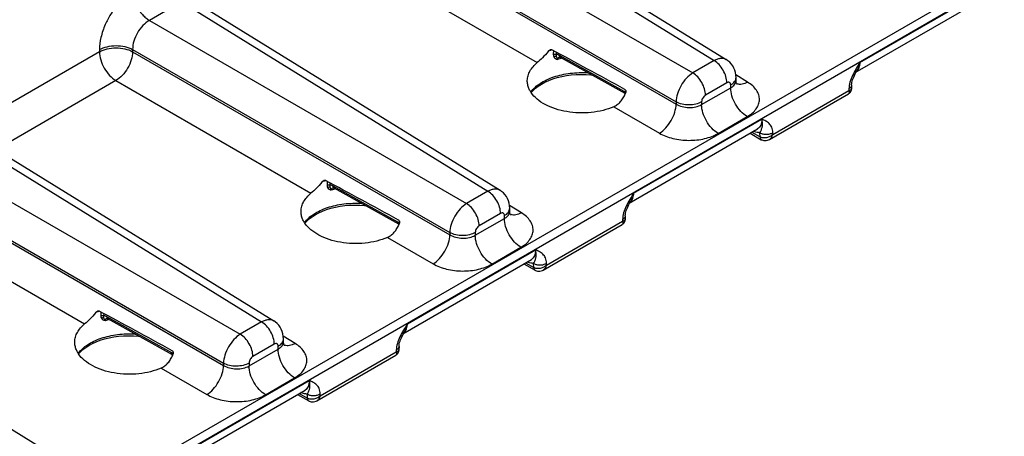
# Model space of a CAD drawing. Header units: inches. Extents: x 0 to 34, y 0 to 22.
# Tile 78 of 168: x 6.5 to 9, y 16.2 to 17.3. Entities that reach past the tile are written whole.
import ezdxf

# ---------------------------------------------------------------- set-up
doc = ezdxf.new("R2010")
doc.units = ezdxf.units.IN
doc.header["$LTSCALE"] = 1.87
doc.header["$MEASUREMENT"] = 0
doc.layers.get('0').update_dxf_attribs({"linetype": 'CONTINUOUS'})

msp = doc.modelspace()

# ---------------------------------------------------------------- linework, layer by layer
at = {"color": 7, "linetype": 'CONTINUOUS'}
for p, q in [((7.4781, 17.6209), (8.2354, 17.1525)), ((7.5076, 17.6236), (8.2654, 17.155)), ((7.3984, 17.5748), (8.1826, 17.122)), ((7.357, 17.5032), (8.1413, 17.0504)), ((7.357, 17.4977), (8.1413, 17.0449)), ((7.3157, 17.426), (7.7979, 17.1476)), ((8.9822, 17.3953), (5.0945, 15.1505)), ((8.9921, 17.3779), (5.0945, 15.1274)), ((8.5958, 17.1477), (8.9126, 17.3306)), ((6.9186, 17.2978), (6.8389, 17.2518)), ((6.9186, 17.2978), (7.6759, 16.8295)), ((6.9481, 17.3006), (7.7059, 16.8319)), ((8.5843, 17.1234), (8.9023, 17.3069)), ((6.8389, 17.2518), (7.6231, 16.799)), ((6.7155, 17.1742), (6.4012, 16.9927)), ((6.7155, 17.1797), (6.7155, 17.1742)), ((6.7975, 17.1802), (7.5818, 16.7273)), ((6.7975, 17.1802), (6.7975, 17.1746)), ((6.7975, 17.1746), (7.5818, 16.7218)), ((7.8378, 17.1774), (7.8376, 17.1683)), ((7.8449, 17.1735), (7.8448, 17.1678)), ((8.0131, 17.0761), (7.853, 17.1653)), ((8.0154, 17.0709), (7.8553, 17.1602)), ((8.2354, 17.1525), (8.1826, 17.122)), ((8.3181, 17.0992), (8.289, 17.1173)), ((8.5842, 17.1201), (8.5865, 17.1245)), ((8.5865, 17.1245), (8.5882, 17.1274)), ((6.7562, 17.103), (6.4612, 16.9326)), ((6.7562, 17.103), (7.2384, 16.8245)), ((8.2667, 17.0977), (8.2139, 17.0672)), ((8.2762, 17.0852), (8.2762, 17.0922)), ((8.2894, 17.104), (8.2894, 17.1106)), ((8.5751, 17.092), (8.575, 17.0833)), ((8.0167, 17.0737), (8.0131, 17.0761)), ((8.0154, 17.0709), (8.0156, 17.0708)), ((8.2043, 17.0437), (8.2762, 17.0852)), ((8.3721, 16.9577), (8.5675, 17.0706)), ((8.3804, 16.9701), (8.5685, 17.0787)), ((8.5685, 17.0832), (8.5685, 17.0787)), ((8.1413, 17.0504), (8.1413, 17.0449)), ((8.2043, 17.0507), (8.2043, 17.0437)), ((7.987, 17.0384), (8.0999, 16.9732)), ((8.0363, 16.8247), (8.3531, 17.0076)), ((8.245, 16.9725), (8.3169, 17.014)), ((6.3591, 16.9748), (7.1164, 16.5064)), ((6.3886, 16.9775), (7.1464, 16.5089)), ((8.0248, 16.8003), (8.3428, 16.9839)), ((8.3241, 16.9731), (8.3519, 16.9571)), ((8.3283, 16.9755), (8.3487, 16.9639)), ((8.3487, 16.9639), (8.3485, 16.9742)), ((8.3804, 16.9701), (8.3803, 16.9745)), ((6.2794, 16.9287), (7.0636, 16.4759)), ((6.238, 16.8571), (7.0223, 16.4043)), ((6.238, 16.8516), (7.0223, 16.3988)), ((7.2783, 16.8543), (7.2782, 16.8453)), ((7.2854, 16.8505), (7.2853, 16.8447)), ((7.4536, 16.753), (7.2935, 16.8423)), ((7.4559, 16.7479), (7.2958, 16.8371)), ((7.6759, 16.8295), (7.6231, 16.799)), ((8.0247, 16.7971), (8.027, 16.8015)), ((8.027, 16.8015), (8.0287, 16.8044)), ((6.1967, 16.7799), (6.6789, 16.5015)), ((7.7072, 16.7747), (7.6544, 16.7442)), ((7.7586, 16.7762), (7.7295, 16.7942)), ((7.7299, 16.781), (7.7299, 16.7875)), ((7.4572, 16.7506), (7.4536, 16.753)), ((7.6448, 16.7207), (7.7167, 16.7622)), ((7.7167, 16.7622), (7.7167, 16.7692)), ((7.8209, 16.6471), (8.009, 16.7557)), ((8.009, 16.7601), (8.009, 16.7557)), ((8.0156, 16.769), (8.0155, 16.7603)), ((7.4559, 16.7479), (7.4561, 16.7477)), ((7.5818, 16.7273), (7.5818, 16.7218)), ((7.6448, 16.7277), (7.6448, 16.7207)), ((7.8126, 16.6347), (8.008, 16.7475)), ((7.4275, 16.7154), (7.5404, 16.6502)), ((7.4768, 16.5016), (7.7936, 16.6845)), ((7.6855, 16.6495), (7.7574, 16.691)), ((5.8291, 16.6545), (6.5869, 16.1858)), ((7.4653, 16.4773), (7.7833, 16.6608)), ((7.7688, 16.6525), (7.7892, 16.6408)), ((7.7646, 16.65), (7.7924, 16.6341)), ((7.7892, 16.6408), (7.789, 16.6511)), ((7.8209, 16.6471), (7.8208, 16.6514)), ((6.7188, 16.5313), (6.7187, 16.5222)), ((6.7259, 16.5274), (6.7258, 16.5217)), ((6.8941, 16.43), (6.734, 16.5192)), ((6.8964, 16.4248), (6.7363, 16.5141)), ((7.1164, 16.5064), (7.0636, 16.4759)), ((7.1992, 16.4531), (7.17, 16.4712)), ((7.1704, 16.4579), (7.1704, 16.4645)), ((7.4652, 16.474), (7.4675, 16.4784)), ((7.4675, 16.4784), (7.4692, 16.4813)), ((7.0854, 16.3976), (7.1572, 16.4391)), ((7.1477, 16.4516), (7.0949, 16.4211)), ((7.1572, 16.4391), (7.1572, 16.4461)), ((7.4495, 16.4371), (7.4495, 16.4326)), ((7.4561, 16.4459), (7.456, 16.4372)), ((6.8977, 16.4276), (6.8941, 16.43)), ((6.8964, 16.4248), (6.8966, 16.4247)), ((7.2531, 16.3116), (7.4485, 16.4245)), ((7.2614, 16.324), (7.4495, 16.4326)), ((6.868, 16.3923), (6.9809, 16.3271)), ((7.0223, 16.4043), (7.0223, 16.3988)), ((7.0854, 16.4046), (7.0854, 16.3976)), ((6.9173, 16.1786), (7.2341, 16.3615)), ((7.126, 16.3264), (7.1979, 16.3679)), ((6.9058, 16.1542), (7.2238, 16.3378)), ((7.2051, 16.327), (7.2329, 16.311)), ((7.2093, 16.3294), (7.2297, 16.3178)), ((7.2297, 16.3178), (7.2295, 16.3281)), ((7.2614, 16.324), (7.2613, 16.3284))]:
    msp.add_line(p, q, dxfattribs=at)
for points in [[(7.8526, 17.1612), (7.8526, 17.1612), (7.8528, 17.1612), (7.8534, 17.161), (7.8543, 17.1607), (7.8553, 17.1602)], [(8.2894, 17.1106), (8.2891, 17.1167), (8.2881, 17.1229), (8.2864, 17.1288), (8.284, 17.1343), (8.2811, 17.1395), (8.2776, 17.1443), (8.2737, 17.1486), (8.2692, 17.1524), (8.2654, 17.155)], [(7.783, 17.0735), (7.7876, 17.0788), (7.7936, 17.0843), (7.8005, 17.0896), (7.8083, 17.0946), (7.817, 17.0993), (7.8264, 17.1035), (7.8364, 17.1073), (7.8471, 17.1105), (7.8583, 17.1133), (7.8699, 17.1155), (7.8819, 17.1171), (7.894, 17.118), (7.9063, 17.1184), (7.9186, 17.1182), (7.9307, 17.1173), (7.9327, 17.117)], [(8.5751, 17.092), (8.5752, 17.0935), (8.5754, 17.0958), (8.5759, 17.0985), (8.5766, 17.1015), (8.5776, 17.1048), (8.5788, 17.1083), (8.5803, 17.112), (8.5821, 17.1159), (8.5842, 17.1201)], [(8.2923, 17.0936), (8.2923, 17.0936), (8.2919, 17.0941), (8.2914, 17.0951), (8.2907, 17.0967), (8.29, 17.0988), (8.2896, 17.1013), (8.2894, 17.104)], [(8.5675, 17.0706), (8.5683, 17.0711), (8.5701, 17.0724), (8.5716, 17.0741), (8.5729, 17.0759), (8.5739, 17.0779), (8.5746, 17.0801), (8.5749, 17.0823), (8.575, 17.0833)], [(8.3519, 16.9571), (8.3528, 16.9566), (8.3554, 16.9556), (8.3582, 16.9549), (8.3611, 16.9547), (8.364, 16.9549), (8.367, 16.9555), (8.37, 16.9567), (8.3721, 16.9577)], [(7.2931, 16.8382), (7.2931, 16.8382), (7.2933, 16.8381), (7.2939, 16.838), (7.2948, 16.8376), (7.2958, 16.8371)], [(7.7299, 16.7875), (7.7296, 16.7936), (7.7286, 16.7998), (7.7269, 16.8057), (7.7245, 16.8113), (7.7216, 16.8165), (7.7181, 16.8212), (7.7142, 16.8255), (7.7097, 16.8293), (7.7059, 16.8319)], [(7.2235, 16.7505), (7.2281, 16.7557), (7.2341, 16.7613), (7.241, 16.7666), (7.2488, 16.7716), (7.2575, 16.7762), (7.2669, 16.7804), (7.2769, 16.7842), (7.2876, 16.7875), (7.2988, 16.7902), (7.3104, 16.7924), (7.3224, 16.794), (7.3345, 16.795), (7.3468, 16.7954), (7.3591, 16.7951), (7.3712, 16.7942), (7.3732, 16.794)], [(7.7328, 16.7706), (7.7328, 16.7706), (7.7324, 16.7711), (7.7319, 16.7721), (7.7312, 16.7736), (7.7305, 16.7757), (7.7301, 16.7783), (7.7299, 16.781)], [(8.0156, 16.769), (8.0157, 16.7704), (8.0159, 16.7728), (8.0164, 16.7755), (8.0171, 16.7785), (8.0181, 16.7817), (8.0193, 16.7852), (8.0208, 16.7889), (8.0226, 16.7929), (8.0247, 16.7971)], [(8.008, 16.7475), (8.0088, 16.748), (8.0106, 16.7494), (8.0121, 16.751), (8.0134, 16.7529), (8.0144, 16.7549), (8.0151, 16.757), (8.0154, 16.7593), (8.0155, 16.7603)], [(7.7924, 16.6341), (7.7933, 16.6336), (7.7959, 16.6325), (7.7987, 16.6319), (7.8016, 16.6316), (7.8045, 16.6318), (7.8075, 16.6325), (7.8105, 16.6336), (7.8126, 16.6347)], [(6.7336, 16.5151), (6.7336, 16.5151), (6.7338, 16.5151), (6.7344, 16.5149), (6.7353, 16.5146), (6.7363, 16.5141)], [(7.1704, 16.4645), (7.1701, 16.4706), (7.1691, 16.4768), (7.1674, 16.4827), (7.165, 16.4882), (7.1621, 16.4934), (7.1586, 16.4982), (7.1547, 16.5025), (7.1502, 16.5063), (7.1464, 16.5089)], [(6.664, 16.4274), (6.6686, 16.4327), (6.6746, 16.4382), (6.6815, 16.4435), (6.6893, 16.4485), (6.698, 16.4532), (6.7074, 16.4574), (6.7174, 16.4612), (6.7281, 16.4644), (6.7393, 16.4672), (6.7509, 16.4694), (6.7629, 16.471), (6.775, 16.4719), (6.7873, 16.4723), (6.7996, 16.4721), (6.8117, 16.4712), (6.8137, 16.471)], [(7.1733, 16.4475), (7.1733, 16.4476), (7.1729, 16.448), (7.1724, 16.449), (7.1717, 16.4506), (7.171, 16.4527), (7.1706, 16.4552), (7.1704, 16.4579)], [(7.4561, 16.4459), (7.4562, 16.4474), (7.4564, 16.4498), (7.4569, 16.4524), (7.4576, 16.4554), (7.4586, 16.4587), (7.4598, 16.4622), (7.4613, 16.4659), (7.4631, 16.4698), (7.4652, 16.474)], [(7.4485, 16.4245), (7.4493, 16.425), (7.4511, 16.4263), (7.4526, 16.428), (7.4539, 16.4298), (7.4549, 16.4318), (7.4556, 16.434), (7.4559, 16.4362), (7.456, 16.4372)], [(7.2329, 16.311), (7.2338, 16.3106), (7.2364, 16.3095), (7.2392, 16.3088), (7.2421, 16.3086), (7.245, 16.3088), (7.248, 16.3094), (7.251, 16.3106), (7.2531, 16.3116)]]:
    msp.add_lwpolyline(points, dxfattribs=at)
for centre, radius, start, end in [((7.8871, 17.0364), 0.1522, 111.865, 114.2658), ((7.8905, 17.0281), 0.1611, 110.8095, 111.883), ((7.8916, 17.0252), 0.1643, 110.5716, 110.8122), ((7.892, 17.0241), 0.1654, 110.3898, 110.5717), ((7.9012, 16.9652), 0.1977, 102.4251, 105.5565), ((7.8551, 17.1529), 0.00869, 104.7051, 106.2095), ((8.575, 17.1394), 0.0186, 300.0417, 310.0258), ((8.5745, 17.14), 0.0193, 310.0208, 314.8271), ((8.5741, 17.1405), 0.02, 314.8185, 317.241), ((8.2987, 17.1141), 0.0203, 248.5659, 251.0017), ((8.2988, 17.1144), 0.0206, 251.0001, 252.4225), ((8.0172, 17.0741), 0.00366, 231.2305, 240.8274), ((7.9315, 17.1059), 0.0912, 337.3237, 338.2295), ((8.3592, 16.9821), 0.021, 240.0695, 240.288), ((7.3276, 16.7134), 0.1522, 111.865, 114.2658), ((7.331, 16.7051), 0.1611, 110.8095, 111.883), ((7.3321, 16.7021), 0.1643, 110.5716, 110.8122), ((7.3325, 16.7011), 0.1654, 110.3898, 110.5717), ((7.3417, 16.6422), 0.1977, 102.4249, 105.5566), ((7.2956, 16.8298), 0.00869, 104.7053, 106.2099), ((8.0155, 16.8164), 0.0186, 300.0417, 310.0258), ((8.015, 16.817), 0.0193, 310.0208, 314.8271), ((8.0146, 16.8174), 0.02, 314.8185, 317.241), ((7.7392, 16.7911), 0.0203, 248.5659, 251.0017), ((7.7393, 16.7913), 0.0206, 251.0001, 252.4225), ((7.4577, 16.7511), 0.00366, 231.2305, 240.8274), ((7.372, 16.7829), 0.0912, 337.3237, 338.2295), ((7.7997, 16.659), 0.021, 240.0695, 240.288), ((6.7681, 16.3903), 0.1522, 111.865, 114.2658), ((6.7715, 16.382), 0.1611, 110.8095, 111.883), ((6.7726, 16.3791), 0.1643, 110.5716, 110.8122), ((6.773, 16.3781), 0.1654, 110.3898, 110.5717), ((6.7822, 16.3191), 0.1977, 102.425, 105.5564), ((6.7361, 16.5068), 0.00869, 104.7053, 106.2097), ((7.456, 16.4933), 0.0186, 300.0417, 310.0258), ((7.4555, 16.4939), 0.0193, 310.0208, 314.8271), ((7.4551, 16.4944), 0.02, 314.8185, 317.241), ((7.1797, 16.468), 0.0203, 248.5659, 251.0017), ((7.1798, 16.4683), 0.0206, 251.0001, 252.4225), ((6.8982, 16.428), 0.00366, 231.2305, 240.8274), ((6.8125, 16.4598), 0.0912, 337.3237, 338.2295), ((7.2402, 16.336), 0.021, 240.0695, 240.288)]:
    msp.add_arc(centre, radius, start, end, dxfattribs=at)
for centre in [(9.38, 16.2819), (8.8205, 15.9588), (8.261, 15.6358)]:
    msp.add_ellipse(centre, major_axis=(2.4116, -1.3442), ratio=0.014852, start_param=2.180991, end_param=2.275073, dxfattribs=at)
for points, knots in [([(6.7982, 17.323), (6.7912, 17.3189), (6.7773, 17.3087), (6.7587, 17.2896), (6.7425, 17.2671), (6.7336, 17.2503), (6.7298, 17.2417)], [0, 0, 0, 0, 0.227726, 0.476159, 0.736909, 1, 1, 1, 1]), ([(6.8079, 17.2867), (6.8117, 17.2794), (6.8185, 17.2692), (6.8297, 17.2581), (6.8358, 17.2536), (6.8389, 17.2518)], [0, 0, 0, 0, 0.523433, 0.771017, 1, 1, 1, 1]), ([(6.7298, 17.2417), (6.7253, 17.2315), (6.7184, 17.2112), (6.7155, 17.1899), (6.7155, 17.1797)], [0, 0, 0, 0, 0.524025, 1, 1, 1, 1]), ([(6.8389, 17.2518), (6.8329, 17.2485), (6.8217, 17.2392), (6.8086, 17.2215), (6.7998, 17.2013), (6.7974, 17.187), (6.7975, 17.1802)], [0, 0, 0, 0, 0.237713, 0.500006, 0.762296, 1, 1, 1, 1]), ([(6.7155, 17.1797), (6.7213, 17.1831), (6.7348, 17.188), (6.7564, 17.1904), (6.778, 17.1882), (6.7916, 17.1834), (6.7975, 17.1802)], [0, 0, 0, 0, 0.236705, 0.498908, 0.761705, 1, 1, 1, 1]), ([(6.7155, 17.1742), (6.7213, 17.1776), (6.7348, 17.1825), (6.7564, 17.1849), (6.778, 17.1827), (6.7916, 17.1779), (6.7975, 17.1746)], [0, 0, 0, 0, 0.236705, 0.498908, 0.761705, 1, 1, 1, 1]), ([(6.7155, 17.1742), (6.7155, 17.1675), (6.718, 17.1534), (6.7267, 17.1335), (6.7395, 17.1158), (6.7504, 17.1064), (6.7562, 17.103)], [0, 0, 0, 0, 0.236699, 0.498902, 0.761702, 1, 1, 1, 1]), ([(6.7975, 17.1746), (6.7974, 17.1679), (6.7947, 17.1536), (6.7858, 17.1336), (6.7729, 17.1159), (6.762, 17.1065), (6.7562, 17.103)], [0, 0, 0, 0, 0.236714, 0.499994, 0.763277, 1, 1, 1, 1]), ([(7.8246, 17.1752), (7.8204, 17.1697), (7.8119, 17.1601), (7.8025, 17.1514), (7.7979, 17.1476)], [0, 0, 0, 0, 0.534415, 1, 1, 1, 1]), ([(7.8246, 17.1752), (7.8253, 17.1761), (7.8268, 17.1778), (7.8287, 17.1791), (7.8297, 17.1795)], [0, 0, 0, 0, 0.511539, 1, 1, 1, 1]), ([(7.8297, 17.1795), (7.8304, 17.1798), (7.8317, 17.1801), (7.8331, 17.1799), (7.8337, 17.1796)], [0, 0, 0, 0, 0.515576, 1, 1, 1, 1]), ([(7.8376, 17.1683), (7.8388, 17.1687), (7.8413, 17.169), (7.8438, 17.1684), (7.8448, 17.1678)], [0, 0, 0, 0, 0.511077, 1, 1, 1, 1]), ([(7.8376, 17.1683), (7.8376, 17.1677), (7.8377, 17.1655), (7.8384, 17.1632), (7.8392, 17.1618)], [0, 0, 0, 0, 0.265234, 1, 1, 1, 1]), ([(7.8392, 17.1618), (7.8396, 17.1621), (7.8413, 17.1631), (7.8433, 17.1635), (7.8447, 17.1633)], [0, 0, 0, 0, 0.263236, 1, 1, 1, 1]), ([(7.8448, 17.1678), (7.8447, 17.1674), (7.8445, 17.1659), (7.8445, 17.1644), (7.8447, 17.1633)], [0, 0, 0, 0, 0.275102, 1, 1, 1, 1]), ([(7.8447, 17.1633), (7.8449, 17.162), (7.8459, 17.1593), (7.8474, 17.1569), (7.8482, 17.1557)], [0, 0, 0, 0, 0.466165, 1, 1, 1, 1]), ([(7.853, 17.1653), (7.8523, 17.1657), (7.8497, 17.167), (7.8469, 17.1678), (7.8448, 17.1678)], [0, 0, 0, 0, 0.274335, 1, 1, 1, 1]), ([(7.8553, 17.1602), (7.8549, 17.1604), (7.8542, 17.161), (7.8532, 17.1627), (7.853, 17.1642), (7.853, 17.1653)], [0, 0, 0, 0, 0.216616, 0.449674, 1, 1, 1, 1]), ([(7.7734, 17.1036), (7.7734, 17.1075), (7.7747, 17.1156), (7.7796, 17.1272), (7.7875, 17.1381), (7.7942, 17.1445), (7.7979, 17.1476)], [0, 0, 0, 0, 0.228651, 0.466942, 0.722487, 1, 1, 1, 1]), ([(7.8392, 17.1618), (7.8401, 17.1603), (7.8428, 17.1575), (7.8464, 17.1561), (7.8482, 17.1557)], [0, 0, 0, 0, 0.481726, 1, 1, 1, 1]), ([(7.8527, 17.1612), (7.8515, 17.1609), (7.8497, 17.1599), (7.8485, 17.1576), (7.8482, 17.1563), (7.8482, 17.1557)], [0, 0, 0, 0, 0.49083, 0.736543, 1, 1, 1, 1]), ([(8.2654, 17.155), (8.2635, 17.1562), (8.259, 17.1579), (8.2514, 17.1583), (8.2434, 17.1564), (8.2381, 17.154), (8.2354, 17.1525)], [0, 0, 0, 0, 0.217033, 0.44979, 0.709293, 1, 1, 1, 1]), ([(8.2667, 17.0977), (8.2667, 17.1029), (8.2648, 17.1137), (8.2581, 17.1291), (8.2483, 17.1426), (8.2399, 17.1498), (8.2354, 17.1525)], [0, 0, 0, 0, 0.236699, 0.498902, 0.761702, 1, 1, 1, 1]), ([(8.5958, 17.1477), (8.5925, 17.1426), (8.586, 17.1322), (8.5772, 17.1163), (8.5707, 17.0999), (8.5686, 17.0886), (8.5685, 17.0832)], [0, 0, 0, 0, 0.258867, 0.517511, 0.769695, 1, 1, 1, 1]), ([(8.5958, 17.1477), (8.595, 17.1441), (8.593, 17.1371), (8.5899, 17.1305), (8.5882, 17.1274)], [0, 0, 0, 0, 0.511815, 1, 1, 1, 1]), ([(8.5888, 17.1269), (8.5911, 17.1294), (8.5947, 17.1362), (8.5957, 17.1437), (8.5958, 17.1477)], [0, 0, 0, 0, 0.459564, 1, 1, 1, 1]), ([(7.7821, 17.0747), (7.7881, 17.0832), (7.8009, 17.0943), (7.8209, 17.1055), (7.8388, 17.1127), (7.8586, 17.1181), (7.8867, 17.1229), (7.9085, 17.1235), (7.923, 17.1225)], [0, 0, 0, 0, 0.20316, 0.319838, 0.445469, 0.578508, 0.716921, 1, 1, 1, 1]), ([(8.1826, 17.122), (8.1768, 17.1186), (8.1658, 17.1091), (8.1529, 17.0914), (8.144, 17.0714), (8.1413, 17.0571), (8.1413, 17.0504)], [0, 0, 0, 0, 0.236838, 0.500006, 0.76317, 1, 1, 1, 1]), ([(8.2139, 17.0672), (8.2139, 17.0724), (8.212, 17.0833), (8.2053, 17.0986), (8.1955, 17.1121), (8.1871, 17.1194), (8.1826, 17.122)], [0, 0, 0, 0, 0.236699, 0.498902, 0.761702, 1, 1, 1, 1]), ([(7.7773, 17.0836), (7.776, 17.0868), (7.7739, 17.0934), (7.7733, 17.1002), (7.7734, 17.1036)], [0, 0, 0, 0, 0.507294, 1, 1, 1, 1]), ([(8.2762, 17.0922), (8.2762, 17.0935), (8.276, 17.0954), (8.2747, 17.0974), (8.2735, 17.0985), (8.272, 17.099), (8.2696, 17.0991), (8.2678, 17.0984), (8.2667, 17.0977)], [0, 0, 0, 0, 0.273833, 0.390775, 0.499989, 0.609205, 0.726152, 1, 1, 1, 1]), ([(8.2762, 17.0922), (8.2782, 17.0934), (8.2818, 17.0958), (8.2861, 17.1003), (8.2888, 17.1053), (8.2894, 17.1089), (8.2894, 17.1106)], [0, 0, 0, 0, 0.289797, 0.549042, 0.782223, 1, 1, 1, 1]), ([(8.2762, 17.0852), (8.2782, 17.0864), (8.2818, 17.0889), (8.2861, 17.0935), (8.2888, 17.0986), (8.2894, 17.1023), (8.2894, 17.104)], [0, 0, 0, 0, 0.285918, 0.543653, 0.778173, 1, 1, 1, 1]), ([(8.3181, 17.0992), (8.3159, 17.098), (8.3115, 17.0959), (8.3048, 17.094), (8.2985, 17.0935), (8.2944, 17.0942), (8.2926, 17.0948)], [0, 0, 0, 0, 0.284897, 0.544801, 0.781455, 1, 1, 1, 1]), ([(8.3169, 17.014), (8.3214, 17.0166), (8.3296, 17.0223), (8.3393, 17.0326), (8.3456, 17.044), (8.3479, 17.0562), (8.346, 17.0684), (8.34, 17.08), (8.3306, 17.0906), (8.3226, 17.0965), (8.3181, 17.0992)], [0, 0, 0, 0, 0.143897, 0.273216, 0.3902, 0.499952, 0.609715, 0.726726, 0.856075, 1, 1, 1, 1]), ([(8.5751, 17.092), (8.5751, 17.0912), (8.5748, 17.0894), (8.5734, 17.087), (8.5713, 17.0849), (8.5695, 17.0837), (8.5685, 17.0832)], [0, 0, 0, 0, 0.216936, 0.449685, 0.70916, 1, 1, 1, 1]), ([(7.7829, 17.0735), (7.7823, 17.0743), (7.7802, 17.0775), (7.7784, 17.081), (7.7773, 17.0836)], [0, 0, 0, 0, 0.256398, 1, 1, 1, 1]), ([(7.987, 17.0384), (7.9785, 17.0347), (7.9603, 17.0287), (7.9314, 17.0237), (7.9012, 17.0226), (7.8712, 17.0256), (7.8431, 17.0324), (7.8181, 17.0428), (7.7976, 17.0562), (7.7869, 17.0675), (7.7829, 17.0735)], [0, 0, 0, 0, 0.125754, 0.259904, 0.39818, 0.535849, 0.668233, 0.791277, 0.902149, 1, 1, 1, 1]), ([(7.987, 17.0384), (7.9901, 17.0398), (7.9963, 17.0435), (8.0042, 17.0511), (8.0108, 17.0603), (8.0142, 17.0672), (8.0157, 17.0708)], [0, 0, 0, 0, 0.235132, 0.480761, 0.736659, 1, 1, 1, 1]), ([(8.0149, 17.0712), (8.0143, 17.0717), (8.0133, 17.0733), (8.0131, 17.0751), (8.0131, 17.0761)], [0, 0, 0, 0, 0.450562, 1, 1, 1, 1]), ([(8.0144, 17.0815), (8.0151, 17.0812), (8.0163, 17.0799), (8.017, 17.0774), (8.017, 17.0747), (8.0165, 17.0729), (8.0162, 17.0721)], [0, 0, 0, 0, 0.227651, 0.475092, 0.734776, 1, 1, 1, 1]), ([(8.2139, 17.0672), (8.2125, 17.0664), (8.21, 17.0643), (8.207, 17.0602), (8.2049, 17.0556), (8.2043, 17.0523), (8.2043, 17.0507)], [0, 0, 0, 0, 0.237222, 0.500006, 0.762787, 1, 1, 1, 1]), ([(8.3169, 17.014), (8.3111, 17.0175), (8.3002, 17.0269), (8.2874, 17.0445), (8.2787, 17.0644), (8.2762, 17.0785), (8.2762, 17.0852)], [0, 0, 0, 0, 0.238298, 0.501098, 0.763301, 1, 1, 1, 1]), ([(8.5685, 17.0787), (8.5688, 17.0778), (8.5692, 17.0761), (8.5694, 17.0737), (8.5689, 17.0717), (8.568, 17.0708), (8.5675, 17.0706)], [0, 0, 0, 0, 0.326536, 0.592814, 0.808004, 1, 1, 1, 1]), ([(8.575, 17.0833), (8.575, 17.0828), (8.5746, 17.0816), (8.5732, 17.0803), (8.5711, 17.0793), (8.5694, 17.0789), (8.5685, 17.0787)], [0, 0, 0, 0, 0.189257, 0.40334, 0.670594, 1, 1, 1, 1]), ([(8.0999, 16.9732), (8.1057, 16.9767), (8.1167, 16.9861), (8.1295, 17.0039), (8.1385, 17.0239), (8.1412, 17.0381), (8.1413, 17.0449)], [0, 0, 0, 0, 0.236723, 0.500006, 0.763286, 1, 1, 1, 1]), ([(8.2043, 17.0507), (8.1999, 17.0481), (8.1895, 17.0443), (8.1729, 17.0425), (8.1563, 17.0442), (8.1458, 17.0479), (8.1413, 17.0504)], [0, 0, 0, 0, 0.236705, 0.498908, 0.761705, 1, 1, 1, 1]), ([(8.1413, 17.0449), (8.1458, 17.0421), (8.1562, 17.0381), (8.1729, 17.0359), (8.1895, 17.0374), (8.1999, 17.0411), (8.2043, 17.0437)], [0, 0, 0, 0, 0.240625, 0.503499, 0.764481, 1, 1, 1, 1]), ([(8.245, 16.9725), (8.2392, 16.976), (8.2283, 16.9853), (8.2155, 17.003), (8.2068, 17.0229), (8.2043, 17.037), (8.2043, 17.0437)], [0, 0, 0, 0, 0.238298, 0.501098, 0.763301, 1, 1, 1, 1]), ([(8.3531, 17.0076), (8.3531, 17.005), (8.3528, 17), (8.3509, 16.9931), (8.3476, 16.9875), (8.3445, 16.9849), (8.3428, 16.9839)], [0, 0, 0, 0, 0.291514, 0.550968, 0.783278, 1, 1, 1, 1]), ([(8.3485, 16.9742), (8.3492, 16.9756), (8.3504, 16.9781), (8.3521, 16.9817), (8.3535, 16.9852), (8.3548, 16.9902), (8.3552, 16.9979), (8.354, 17.0042), (8.3531, 17.0076)], [0, 0, 0, 0, 0.134079, 0.244091, 0.346127, 0.450958, 0.693642, 1, 1, 1, 1]), ([(8.3803, 16.9745), (8.3803, 16.9789), (8.3791, 16.9855), (8.3752, 16.9928), (8.3704, 16.9984), (8.3629, 17.0035), (8.3563, 17.0062), (8.3531, 17.0076)], [0, 0, 0, 0, 0.290797, 0.418053, 0.537952, 0.768901, 1, 1, 1, 1]), ([(8.0999, 16.9732), (8.1049, 16.9703), (8.1159, 16.9652), (8.14, 16.9577), (8.1726, 16.954), (8.2052, 16.9574), (8.2292, 16.9646), (8.24, 16.9696), (8.245, 16.9725)], [0, 0, 0, 0, 0.115576, 0.239619, 0.502137, 0.763488, 0.886166, 1, 1, 1, 1]), ([(8.3485, 16.9742), (8.3473, 16.9742), (8.3418, 16.9746), (8.3365, 16.9763), (8.3327, 16.978)], [0, 0, 0, 0, 0.231639, 1, 1, 1, 1]), ([(8.3485, 16.9742), (8.3508, 16.9729), (8.356, 16.971), (8.3644, 16.9701), (8.3728, 16.9712), (8.3781, 16.9731), (8.3803, 16.9745)], [0, 0, 0, 0, 0.236673, 0.4989, 0.761727, 1, 1, 1, 1]), ([(8.3804, 16.9701), (8.3783, 16.9681), (8.3747, 16.9655), (8.3693, 16.9631), (8.3636, 16.9615), (8.3565, 16.961), (8.351, 16.9625), (8.3487, 16.9638)], [0, 0, 0, 0, 0.254586, 0.386178, 0.51775, 0.771155, 1, 1, 1, 1]), ([(8.3721, 16.9577), (8.3741, 16.9589), (8.3778, 16.9627), (8.3798, 16.9675), (8.3804, 16.9701)], [0, 0, 0, 0, 0.470206, 1, 1, 1, 1]), ([(8.3487, 16.9639), (8.3487, 16.9625), (8.349, 16.9604), (8.3504, 16.9582), (8.3513, 16.9575), (8.3518, 16.9572)], [0, 0, 0, 0, 0.546, 0.7804, 1, 1, 1, 1]), ([(8.3487, 16.9638), (8.3488, 16.9624), (8.3491, 16.9604), (8.3505, 16.9582), (8.3514, 16.9574), (8.3519, 16.9571)], [0, 0, 0, 0, 0.546644, 0.780838, 1, 1, 1, 1]), ([(7.2651, 16.8521), (7.2609, 16.8467), (7.2524, 16.837), (7.243, 16.8283), (7.2384, 16.8245)], [0, 0, 0, 0, 0.534415, 1, 1, 1, 1]), ([(7.2651, 16.8521), (7.2658, 16.853), (7.2673, 16.8547), (7.2692, 16.856), (7.2702, 16.8564)], [0, 0, 0, 0, 0.511539, 1, 1, 1, 1]), ([(7.2702, 16.8564), (7.2709, 16.8567), (7.2722, 16.8571), (7.2736, 16.8568), (7.2742, 16.8565)], [0, 0, 0, 0, 0.515576, 1, 1, 1, 1]), ([(7.2139, 16.7805), (7.2139, 16.7845), (7.2152, 16.7926), (7.2201, 16.8042), (7.228, 16.8151), (7.2347, 16.8215), (7.2384, 16.8245)], [0, 0, 0, 0, 0.228651, 0.466942, 0.722487, 1, 1, 1, 1]), ([(7.2782, 16.8453), (7.2781, 16.8447), (7.2782, 16.8424), (7.2789, 16.8402), (7.2797, 16.8388)], [0, 0, 0, 0, 0.265234, 1, 1, 1, 1]), ([(7.2782, 16.8453), (7.2793, 16.8457), (7.2818, 16.8459), (7.2843, 16.8453), (7.2853, 16.8447)], [0, 0, 0, 0, 0.511077, 1, 1, 1, 1]), ([(7.2797, 16.8388), (7.2801, 16.8391), (7.2818, 16.8401), (7.2838, 16.8405), (7.2852, 16.8403)], [0, 0, 0, 0, 0.263236, 1, 1, 1, 1]), ([(7.2797, 16.8388), (7.2806, 16.8372), (7.2833, 16.8344), (7.2869, 16.8331), (7.2887, 16.8326)], [0, 0, 0, 0, 0.481726, 1, 1, 1, 1]), ([(7.2853, 16.8447), (7.2852, 16.8443), (7.285, 16.8429), (7.285, 16.8413), (7.2852, 16.8403)], [0, 0, 0, 0, 0.275102, 1, 1, 1, 1]), ([(7.2852, 16.8403), (7.2854, 16.839), (7.2864, 16.8363), (7.2879, 16.8339), (7.2887, 16.8326)], [0, 0, 0, 0, 0.466165, 1, 1, 1, 1]), ([(7.2935, 16.8423), (7.2928, 16.8427), (7.2902, 16.8439), (7.2874, 16.8447), (7.2853, 16.8447)], [0, 0, 0, 0, 0.274335, 1, 1, 1, 1]), ([(7.2932, 16.8382), (7.292, 16.8378), (7.2902, 16.8368), (7.289, 16.8346), (7.2887, 16.8333), (7.2887, 16.8326)], [0, 0, 0, 0, 0.490826, 0.736539, 1, 1, 1, 1]), ([(7.2958, 16.8371), (7.2954, 16.8373), (7.2947, 16.8379), (7.2937, 16.8396), (7.2935, 16.8412), (7.2935, 16.8423)], [0, 0, 0, 0, 0.216616, 0.449674, 1, 1, 1, 1]), ([(7.7059, 16.8319), (7.704, 16.8331), (7.6995, 16.8349), (7.692, 16.8352), (7.6839, 16.8334), (7.6786, 16.831), (7.6759, 16.8295)], [0, 0, 0, 0, 0.217033, 0.44979, 0.709293, 1, 1, 1, 1]), ([(7.7072, 16.7747), (7.7072, 16.7798), (7.7053, 16.7907), (7.6986, 16.806), (7.6888, 16.8196), (7.6804, 16.8268), (7.6759, 16.8295)], [0, 0, 0, 0, 0.236699, 0.498902, 0.761702, 1, 1, 1, 1]), ([(8.0363, 16.8247), (8.033, 16.8195), (8.0265, 16.8092), (8.0177, 16.7932), (8.0112, 16.7769), (8.0091, 16.7655), (8.009, 16.7601)], [0, 0, 0, 0, 0.258867, 0.517511, 0.769695, 1, 1, 1, 1]), ([(8.0363, 16.8247), (8.0355, 16.821), (8.0335, 16.814), (8.0304, 16.8075), (8.0287, 16.8044)], [0, 0, 0, 0, 0.511815, 1, 1, 1, 1]), ([(8.0293, 16.8039), (8.0316, 16.8064), (8.0352, 16.8132), (8.0362, 16.8207), (8.0363, 16.8247)], [0, 0, 0, 0, 0.459564, 1, 1, 1, 1]), ([(7.2226, 16.7516), (7.2286, 16.7601), (7.2414, 16.7713), (7.2614, 16.7824), (7.2794, 16.7896), (7.2991, 16.7951), (7.3272, 16.7999), (7.349, 16.8004), (7.3635, 16.7994)], [0, 0, 0, 0, 0.20316, 0.319838, 0.445469, 0.578508, 0.716921, 1, 1, 1, 1]), ([(7.6231, 16.799), (7.6173, 16.7955), (7.6063, 16.7861), (7.5934, 16.7684), (7.5845, 16.7483), (7.5818, 16.7341), (7.5818, 16.7273)], [0, 0, 0, 0, 0.236838, 0.500006, 0.76317, 1, 1, 1, 1]), ([(7.6544, 16.7442), (7.6544, 16.7493), (7.6525, 16.7602), (7.6458, 16.7755), (7.636, 16.7891), (7.6276, 16.7963), (7.6231, 16.799)], [0, 0, 0, 0, 0.236699, 0.498902, 0.761702, 1, 1, 1, 1]), ([(7.2178, 16.7606), (7.2165, 16.7637), (7.2144, 16.7703), (7.2138, 16.7772), (7.2139, 16.7805)], [0, 0, 0, 0, 0.507294, 1, 1, 1, 1]), ([(7.7167, 16.7692), (7.7167, 16.7705), (7.7165, 16.7724), (7.7152, 16.7744), (7.714, 16.7754), (7.7125, 16.776), (7.7101, 16.776), (7.7083, 16.7753), (7.7072, 16.7747)], [0, 0, 0, 0, 0.273833, 0.390775, 0.499989, 0.609205, 0.726152, 1, 1, 1, 1]), ([(7.7167, 16.7692), (7.7187, 16.7703), (7.7223, 16.7728), (7.7266, 16.7773), (7.7293, 16.7823), (7.7299, 16.7858), (7.7299, 16.7875)], [0, 0, 0, 0, 0.289797, 0.549042, 0.782223, 1, 1, 1, 1]), ([(7.7167, 16.7622), (7.7187, 16.7633), (7.7223, 16.7658), (7.7266, 16.7704), (7.7293, 16.7755), (7.7299, 16.7792), (7.7299, 16.781)], [0, 0, 0, 0, 0.285918, 0.543653, 0.778173, 1, 1, 1, 1]), ([(7.7586, 16.7762), (7.7564, 16.7749), (7.752, 16.7729), (7.7453, 16.771), (7.739, 16.7705), (7.7349, 16.7711), (7.7331, 16.7717)], [0, 0, 0, 0, 0.284897, 0.544801, 0.781455, 1, 1, 1, 1]), ([(7.7574, 16.691), (7.7619, 16.6936), (7.7701, 16.6992), (7.7798, 16.7095), (7.7861, 16.721), (7.7884, 16.7331), (7.7865, 16.7453), (7.7806, 16.757), (7.7711, 16.7676), (7.7631, 16.7734), (7.7586, 16.7762)], [0, 0, 0, 0, 0.143897, 0.273216, 0.3902, 0.499952, 0.609715, 0.726726, 0.856075, 1, 1, 1, 1]), ([(7.2234, 16.7504), (7.2228, 16.7513), (7.2207, 16.7545), (7.2189, 16.7579), (7.2178, 16.7606)], [0, 0, 0, 0, 0.256398, 1, 1, 1, 1]), ([(7.4275, 16.7154), (7.419, 16.7117), (7.4008, 16.7056), (7.3719, 16.7006), (7.3417, 16.6996), (7.3117, 16.7026), (7.2836, 16.7094), (7.2586, 16.7198), (7.2381, 16.7332), (7.2274, 16.7445), (7.2234, 16.7504)], [0, 0, 0, 0, 0.125754, 0.259904, 0.39818, 0.535849, 0.668233, 0.791277, 0.902149, 1, 1, 1, 1]), ([(7.4554, 16.7482), (7.4548, 16.7487), (7.4538, 16.7503), (7.4536, 16.752), (7.4536, 16.753)], [0, 0, 0, 0, 0.450562, 1, 1, 1, 1]), ([(7.4549, 16.7585), (7.4556, 16.7581), (7.4568, 16.7568), (7.4575, 16.7544), (7.4575, 16.7517), (7.4571, 16.7499), (7.4567, 16.7491)], [0, 0, 0, 0, 0.227651, 0.475092, 0.734776, 1, 1, 1, 1]), ([(7.7574, 16.691), (7.7516, 16.6944), (7.7407, 16.7038), (7.7279, 16.7215), (7.7192, 16.7414), (7.7167, 16.7555), (7.7167, 16.7622)], [0, 0, 0, 0, 0.238298, 0.501098, 0.763301, 1, 1, 1, 1]), ([(8.009, 16.7557), (8.0093, 16.7548), (8.0097, 16.7531), (8.0099, 16.7507), (8.0094, 16.7487), (8.0085, 16.7478), (8.008, 16.7475)], [0, 0, 0, 0, 0.326536, 0.592814, 0.808004, 1, 1, 1, 1]), ([(8.0156, 16.769), (8.0156, 16.7681), (8.0153, 16.7664), (8.0139, 16.764), (8.0118, 16.7618), (8.01, 16.7606), (8.009, 16.7601)], [0, 0, 0, 0, 0.216936, 0.449685, 0.70916, 1, 1, 1, 1]), ([(8.0155, 16.7603), (8.0155, 16.7597), (8.0151, 16.7586), (8.0137, 16.7572), (8.0116, 16.7562), (8.0099, 16.7558), (8.009, 16.7557)], [0, 0, 0, 0, 0.189257, 0.40334, 0.670594, 1, 1, 1, 1]), ([(7.4275, 16.7154), (7.4306, 16.7168), (7.4368, 16.7205), (7.4447, 16.728), (7.4513, 16.7372), (7.4547, 16.7441), (7.4562, 16.7477)], [0, 0, 0, 0, 0.235132, 0.480761, 0.736659, 1, 1, 1, 1]), ([(7.6448, 16.7277), (7.6404, 16.7251), (7.63, 16.7213), (7.6134, 16.7194), (7.5968, 16.7211), (7.5863, 16.7248), (7.5818, 16.7273)], [0, 0, 0, 0, 0.236705, 0.498908, 0.761705, 1, 1, 1, 1]), ([(7.6544, 16.7442), (7.653, 16.7434), (7.6505, 16.7412), (7.6475, 16.7372), (7.6454, 16.7325), (7.6448, 16.7292), (7.6448, 16.7277)], [0, 0, 0, 0, 0.237222, 0.500006, 0.762787, 1, 1, 1, 1]), ([(7.5404, 16.6502), (7.5462, 16.6536), (7.5572, 16.6631), (7.57, 16.6808), (7.579, 16.7008), (7.5817, 16.7151), (7.5818, 16.7218)], [0, 0, 0, 0, 0.236723, 0.500006, 0.763286, 1, 1, 1, 1]), ([(7.5818, 16.7218), (7.5863, 16.7191), (7.5967, 16.715), (7.6134, 16.7128), (7.63, 16.7144), (7.6404, 16.7181), (7.6448, 16.7207)], [0, 0, 0, 0, 0.240625, 0.503499, 0.764481, 1, 1, 1, 1]), ([(7.6855, 16.6495), (7.6797, 16.6529), (7.6688, 16.6623), (7.656, 16.6799), (7.6473, 16.6998), (7.6448, 16.714), (7.6448, 16.7207)], [0, 0, 0, 0, 0.238298, 0.501098, 0.763301, 1, 1, 1, 1]), ([(7.7936, 16.6845), (7.7936, 16.6819), (7.7933, 16.6769), (7.7914, 16.6701), (7.7881, 16.6645), (7.785, 16.6618), (7.7833, 16.6608)], [0, 0, 0, 0, 0.291514, 0.550968, 0.783278, 1, 1, 1, 1]), ([(7.789, 16.6511), (7.7897, 16.6525), (7.7909, 16.6551), (7.7926, 16.6587), (7.794, 16.6621), (7.7953, 16.6672), (7.7957, 16.6748), (7.7945, 16.6811), (7.7936, 16.6845)], [0, 0, 0, 0, 0.134079, 0.244091, 0.346127, 0.450958, 0.693642, 1, 1, 1, 1]), ([(7.8208, 16.6514), (7.8208, 16.6559), (7.8196, 16.6624), (7.8157, 16.6697), (7.8109, 16.6754), (7.8034, 16.6804), (7.7968, 16.6832), (7.7936, 16.6845)], [0, 0, 0, 0, 0.290797, 0.418053, 0.537952, 0.768901, 1, 1, 1, 1]), ([(7.789, 16.6511), (7.7878, 16.6511), (7.7823, 16.6515), (7.777, 16.6532), (7.7732, 16.655)], [0, 0, 0, 0, 0.231639, 1, 1, 1, 1]), ([(7.5404, 16.6502), (7.5454, 16.6473), (7.5564, 16.6421), (7.5805, 16.6347), (7.6131, 16.6309), (7.6457, 16.6343), (7.6697, 16.6416), (7.6805, 16.6466), (7.6855, 16.6495)], [0, 0, 0, 0, 0.115576, 0.239619, 0.502137, 0.763488, 0.886166, 1, 1, 1, 1]), ([(7.789, 16.6511), (7.7913, 16.6498), (7.7965, 16.6479), (7.8049, 16.6471), (7.8133, 16.6481), (7.8186, 16.6501), (7.8208, 16.6514)], [0, 0, 0, 0, 0.236673, 0.4989, 0.761727, 1, 1, 1, 1]), ([(7.8209, 16.6471), (7.8188, 16.6451), (7.8152, 16.6425), (7.8098, 16.6401), (7.8041, 16.6384), (7.797, 16.6379), (7.7915, 16.6395), (7.7892, 16.6408)], [0, 0, 0, 0, 0.254586, 0.386178, 0.51775, 0.771155, 1, 1, 1, 1]), ([(7.7892, 16.6408), (7.7892, 16.6394), (7.7895, 16.6374), (7.7909, 16.6352), (7.7918, 16.6344), (7.7923, 16.6341)], [0, 0, 0, 0, 0.546, 0.7804, 1, 1, 1, 1]), ([(7.7892, 16.6408), (7.7893, 16.6394), (7.7896, 16.6373), (7.791, 16.6351), (7.7919, 16.6344), (7.7924, 16.6341)], [0, 0, 0, 0, 0.546644, 0.780838, 1, 1, 1, 1]), ([(7.8126, 16.6347), (7.8146, 16.6359), (7.8183, 16.6396), (7.8203, 16.6445), (7.8209, 16.6471)], [0, 0, 0, 0, 0.470206, 1, 1, 1, 1]), ([(6.7056, 16.5291), (6.7063, 16.53), (6.7078, 16.5317), (6.7097, 16.533), (6.7107, 16.5334)], [0, 0, 0, 0, 0.511539, 1, 1, 1, 1]), ([(6.7107, 16.5334), (6.7114, 16.5337), (6.7127, 16.534), (6.7141, 16.5338), (6.7147, 16.5335)], [0, 0, 0, 0, 0.515576, 1, 1, 1, 1]), ([(6.7056, 16.5291), (6.7014, 16.5236), (6.6929, 16.514), (6.6835, 16.5053), (6.6789, 16.5015)], [0, 0, 0, 0, 0.534415, 1, 1, 1, 1]), ([(6.7187, 16.5222), (6.7186, 16.5216), (6.7187, 16.5194), (6.7194, 16.5171), (6.7202, 16.5157)], [0, 0, 0, 0, 0.265233, 1, 1, 1, 1]), ([(6.7187, 16.5222), (6.7198, 16.5226), (6.7223, 16.5229), (6.7248, 16.5223), (6.7258, 16.5217)], [0, 0, 0, 0, 0.511077, 1, 1, 1, 1]), ([(6.7202, 16.5157), (6.7206, 16.516), (6.7223, 16.517), (6.7243, 16.5174), (6.7257, 16.5172)], [0, 0, 0, 0, 0.263235, 1, 1, 1, 1]), ([(6.7202, 16.5157), (6.7211, 16.5142), (6.7238, 16.5114), (6.7274, 16.51), (6.7292, 16.5096)], [0, 0, 0, 0, 0.481727, 1, 1, 1, 1]), ([(6.7258, 16.5217), (6.7257, 16.5213), (6.7255, 16.5198), (6.7255, 16.5183), (6.7257, 16.5172)], [0, 0, 0, 0, 0.275101, 1, 1, 1, 1]), ([(6.7257, 16.5172), (6.7259, 16.5159), (6.7269, 16.5132), (6.7284, 16.5108), (6.7292, 16.5096)], [0, 0, 0, 0, 0.466163, 1, 1, 1, 1]), ([(6.734, 16.5192), (6.7333, 16.5196), (6.7307, 16.5209), (6.7279, 16.5217), (6.7258, 16.5217)], [0, 0, 0, 0, 0.274335, 1, 1, 1, 1]), ([(6.7337, 16.5151), (6.7325, 16.5148), (6.7307, 16.5138), (6.7295, 16.5115), (6.7292, 16.5102), (6.7292, 16.5096)], [0, 0, 0, 0, 0.490834, 0.736547, 1, 1, 1, 1]), ([(6.7363, 16.5141), (6.7359, 16.5143), (6.7352, 16.5149), (6.7342, 16.5166), (6.734, 16.5182), (6.734, 16.5192)], [0, 0, 0, 0, 0.216616, 0.449674, 1, 1, 1, 1]), ([(7.1464, 16.5089), (7.1445, 16.5101), (7.14, 16.5118), (7.1325, 16.5122), (7.1244, 16.5103), (7.1191, 16.5079), (7.1164, 16.5064)], [0, 0, 0, 0, 0.217033, 0.44979, 0.709293, 1, 1, 1, 1]), ([(7.1477, 16.4516), (7.1477, 16.4568), (7.1458, 16.4677), (7.1391, 16.483), (7.1293, 16.4965), (7.1209, 16.5038), (7.1164, 16.5064)], [0, 0, 0, 0, 0.236699, 0.498902, 0.761702, 1, 1, 1, 1]), ([(6.6544, 16.4575), (6.6544, 16.4614), (6.6557, 16.4695), (6.6606, 16.4811), (6.6685, 16.4921), (6.6752, 16.4985), (6.6789, 16.5015)], [0, 0, 0, 0, 0.228651, 0.466942, 0.722487, 1, 1, 1, 1]), ([(7.4768, 16.5016), (7.4735, 16.4965), (7.467, 16.4861), (7.4582, 16.4702), (7.4517, 16.4539), (7.4496, 16.4425), (7.4495, 16.4371)], [0, 0, 0, 0, 0.258867, 0.517511, 0.769695, 1, 1, 1, 1]), ([(7.4768, 16.5016), (7.476, 16.498), (7.474, 16.491), (7.4709, 16.4844), (7.4692, 16.4813)], [0, 0, 0, 0, 0.511815, 1, 1, 1, 1]), ([(7.4698, 16.4808), (7.4721, 16.4833), (7.4757, 16.4901), (7.4767, 16.4976), (7.4768, 16.5016)], [0, 0, 0, 0, 0.459564, 1, 1, 1, 1]), ([(6.6583, 16.4375), (6.657, 16.4407), (6.6549, 16.4473), (6.6543, 16.4541), (6.6544, 16.4575)], [0, 0, 0, 0, 0.507294, 1, 1, 1, 1]), ([(6.6631, 16.4286), (6.6691, 16.4371), (6.6819, 16.4482), (6.7019, 16.4594), (6.7199, 16.4666), (6.7396, 16.472), (6.7677, 16.4768), (6.7895, 16.4774), (6.804, 16.4764)], [0, 0, 0, 0, 0.20316, 0.319838, 0.445469, 0.578508, 0.716921, 1, 1, 1, 1]), ([(7.0636, 16.4759), (7.0578, 16.4725), (7.0468, 16.463), (7.0339, 16.4453), (7.025, 16.4253), (7.0224, 16.411), (7.0223, 16.4043)], [0, 0, 0, 0, 0.236838, 0.500006, 0.76317, 1, 1, 1, 1]), ([(7.0949, 16.4211), (7.0949, 16.4263), (7.093, 16.4372), (7.0863, 16.4525), (7.0765, 16.466), (7.0681, 16.4733), (7.0636, 16.4759)], [0, 0, 0, 0, 0.236699, 0.498902, 0.761702, 1, 1, 1, 1]), ([(7.1572, 16.4461), (7.1592, 16.4473), (7.1628, 16.4497), (7.1671, 16.4542), (7.1698, 16.4592), (7.1704, 16.4628), (7.1704, 16.4645)], [0, 0, 0, 0, 0.289797, 0.549042, 0.782223, 1, 1, 1, 1]), ([(7.1572, 16.4391), (7.1592, 16.4403), (7.1628, 16.4428), (7.1671, 16.4474), (7.1698, 16.4525), (7.1704, 16.4562), (7.1704, 16.4579)], [0, 0, 0, 0, 0.285918, 0.543653, 0.778173, 1, 1, 1, 1]), ([(6.6639, 16.4274), (6.6633, 16.4282), (6.6612, 16.4314), (6.6594, 16.4349), (6.6583, 16.4375)], [0, 0, 0, 0, 0.256398, 1, 1, 1, 1]), ([(6.8954, 16.4354), (6.8961, 16.4351), (6.8973, 16.4338), (6.898, 16.4313), (6.898, 16.4286), (6.8976, 16.4269), (6.8972, 16.426)], [0, 0, 0, 0, 0.227651, 0.475092, 0.734776, 1, 1, 1, 1]), ([(7.1572, 16.4461), (7.1572, 16.4474), (7.157, 16.4493), (7.1557, 16.4513), (7.1545, 16.4524), (7.153, 16.4529), (7.1506, 16.453), (7.1488, 16.4523), (7.1477, 16.4516)], [0, 0, 0, 0, 0.273833, 0.390775, 0.499989, 0.609205, 0.726152, 1, 1, 1, 1]), ([(7.1979, 16.3679), (7.1921, 16.3714), (7.1812, 16.3808), (7.1684, 16.3984), (7.1597, 16.4183), (7.1572, 16.4324), (7.1572, 16.4391)], [0, 0, 0, 0, 0.238298, 0.501098, 0.763301, 1, 1, 1, 1]), ([(7.1992, 16.4531), (7.1969, 16.4519), (7.1925, 16.4498), (7.1858, 16.4479), (7.1795, 16.4474), (7.1754, 16.4481), (7.1736, 16.4487)], [0, 0, 0, 0, 0.284897, 0.544801, 0.781455, 1, 1, 1, 1]), ([(7.1979, 16.3679), (7.2024, 16.3705), (7.2106, 16.3762), (7.2203, 16.3865), (7.2266, 16.3979), (7.2289, 16.4101), (7.227, 16.4223), (7.2211, 16.4339), (7.2116, 16.4445), (7.2036, 16.4504), (7.1992, 16.4531)], [0, 0, 0, 0, 0.143897, 0.273216, 0.3902, 0.499952, 0.609715, 0.726726, 0.856075, 1, 1, 1, 1]), ([(7.4561, 16.4459), (7.4561, 16.4451), (7.4558, 16.4433), (7.4544, 16.4409), (7.4523, 16.4388), (7.4505, 16.4376), (7.4495, 16.4371)], [0, 0, 0, 0, 0.216936, 0.449685, 0.70916, 1, 1, 1, 1]), ([(7.456, 16.4372), (7.456, 16.4367), (7.4556, 16.4355), (7.4542, 16.4342), (7.4521, 16.4332), (7.4504, 16.4328), (7.4495, 16.4326)], [0, 0, 0, 0, 0.189257, 0.40334, 0.670594, 1, 1, 1, 1]), ([(6.868, 16.3923), (6.8595, 16.3886), (6.8413, 16.3826), (6.8124, 16.3776), (6.7822, 16.3765), (6.7522, 16.3795), (6.7241, 16.3863), (6.6991, 16.3967), (6.6786, 16.4101), (6.6679, 16.4214), (6.6639, 16.4274)], [0, 0, 0, 0, 0.125754, 0.259904, 0.39818, 0.535849, 0.668233, 0.791277, 0.902149, 1, 1, 1, 1]), ([(6.868, 16.3923), (6.8711, 16.3937), (6.8773, 16.3974), (6.8852, 16.405), (6.8918, 16.4142), (6.8952, 16.4211), (6.8967, 16.4247)], [0, 0, 0, 0, 0.235132, 0.480761, 0.736659, 1, 1, 1, 1]), ([(6.8959, 16.4252), (6.8953, 16.4256), (6.8943, 16.4272), (6.8941, 16.429), (6.8941, 16.43)], [0, 0, 0, 0, 0.450562, 1, 1, 1, 1]), ([(7.0949, 16.4211), (7.0935, 16.4204), (7.091, 16.4182), (7.088, 16.4141), (7.0859, 16.4095), (7.0854, 16.4062), (7.0854, 16.4046)], [0, 0, 0, 0, 0.237222, 0.500006, 0.762787, 1, 1, 1, 1]), ([(7.4495, 16.4326), (7.4498, 16.4317), (7.4502, 16.43), (7.4504, 16.4276), (7.4499, 16.4256), (7.449, 16.4247), (7.4485, 16.4245)], [0, 0, 0, 0, 0.326536, 0.592814, 0.808004, 1, 1, 1, 1]), ([(6.9809, 16.3271), (6.9867, 16.3306), (6.9977, 16.34), (7.0105, 16.3578), (7.0195, 16.3778), (7.0222, 16.392), (7.0223, 16.3988)], [0, 0, 0, 0, 0.236723, 0.500006, 0.763286, 1, 1, 1, 1]), ([(7.0854, 16.4046), (7.0809, 16.402), (7.0705, 16.3983), (7.0539, 16.3964), (7.0373, 16.3981), (7.0268, 16.4018), (7.0223, 16.4043)], [0, 0, 0, 0, 0.236705, 0.498908, 0.761705, 1, 1, 1, 1]), ([(7.0223, 16.3988), (7.0268, 16.396), (7.0372, 16.392), (7.0539, 16.3898), (7.0705, 16.3913), (7.0809, 16.3951), (7.0854, 16.3976)], [0, 0, 0, 0, 0.240625, 0.503499, 0.764481, 1, 1, 1, 1]), ([(7.126, 16.3264), (7.1202, 16.3299), (7.1093, 16.3393), (7.0965, 16.3569), (7.0878, 16.3768), (7.0854, 16.3909), (7.0854, 16.3976)], [0, 0, 0, 0, 0.238298, 0.501098, 0.763301, 1, 1, 1, 1]), ([(7.2341, 16.3615), (7.2341, 16.3589), (7.2338, 16.3539), (7.2319, 16.347), (7.2286, 16.3415), (7.2255, 16.3388), (7.2238, 16.3378)], [0, 0, 0, 0, 0.291514, 0.550968, 0.783278, 1, 1, 1, 1]), ([(7.2295, 16.3281), (7.2302, 16.3295), (7.2315, 16.332), (7.2331, 16.3357), (7.2345, 16.3391), (7.2358, 16.3441), (7.2362, 16.3518), (7.235, 16.3581), (7.2341, 16.3615)], [0, 0, 0, 0, 0.134079, 0.244091, 0.346127, 0.450958, 0.693642, 1, 1, 1, 1]), ([(7.2613, 16.3284), (7.2613, 16.3329), (7.2601, 16.3394), (7.2562, 16.3467), (7.2514, 16.3523), (7.2439, 16.3574), (7.2373, 16.3601), (7.2341, 16.3615)], [0, 0, 0, 0, 0.290797, 0.418053, 0.537952, 0.768901, 1, 1, 1, 1]), ([(6.9809, 16.3271), (6.9859, 16.3242), (6.9969, 16.3191), (7.021, 16.3116), (7.0536, 16.3079), (7.0862, 16.3113), (7.1102, 16.3185), (7.121, 16.3236), (7.126, 16.3264)], [0, 0, 0, 0, 0.115576, 0.239619, 0.502137, 0.763488, 0.886166, 1, 1, 1, 1]), ([(7.2295, 16.3281), (7.2283, 16.3281), (7.2228, 16.3285), (7.2175, 16.3302), (7.2137, 16.3319)], [0, 0, 0, 0, 0.231639, 1, 1, 1, 1]), ([(7.2295, 16.3281), (7.2318, 16.3268), (7.237, 16.3249), (7.2454, 16.324), (7.2538, 16.3251), (7.2591, 16.3271), (7.2613, 16.3284)], [0, 0, 0, 0, 0.236673, 0.4989, 0.761727, 1, 1, 1, 1]), ([(7.2614, 16.324), (7.2593, 16.322), (7.2557, 16.3194), (7.2503, 16.317), (7.2446, 16.3154), (7.2375, 16.3149), (7.232, 16.3164), (7.2297, 16.3177)], [0, 0, 0, 0, 0.254586, 0.386178, 0.51775, 0.771155, 1, 1, 1, 1]), ([(7.2297, 16.3178), (7.2297, 16.3164), (7.23, 16.3143), (7.2314, 16.3121), (7.2323, 16.3114), (7.2328, 16.3111)], [0, 0, 0, 0, 0.546, 0.7804, 1, 1, 1, 1]), ([(7.2297, 16.3177), (7.2298, 16.3163), (7.2301, 16.3143), (7.2315, 16.3121), (7.2324, 16.3113), (7.2329, 16.311)], [0, 0, 0, 0, 0.546644, 0.780838, 1, 1, 1, 1]), ([(7.2531, 16.3116), (7.2551, 16.3128), (7.2588, 16.3166), (7.2608, 16.3214), (7.2614, 16.324)], [0, 0, 0, 0, 0.470206, 1, 1, 1, 1])]:
    msp.add_open_spline(points, degree=3, knots=knots, dxfattribs=at)

doc.saveas('drawing.dxf')
